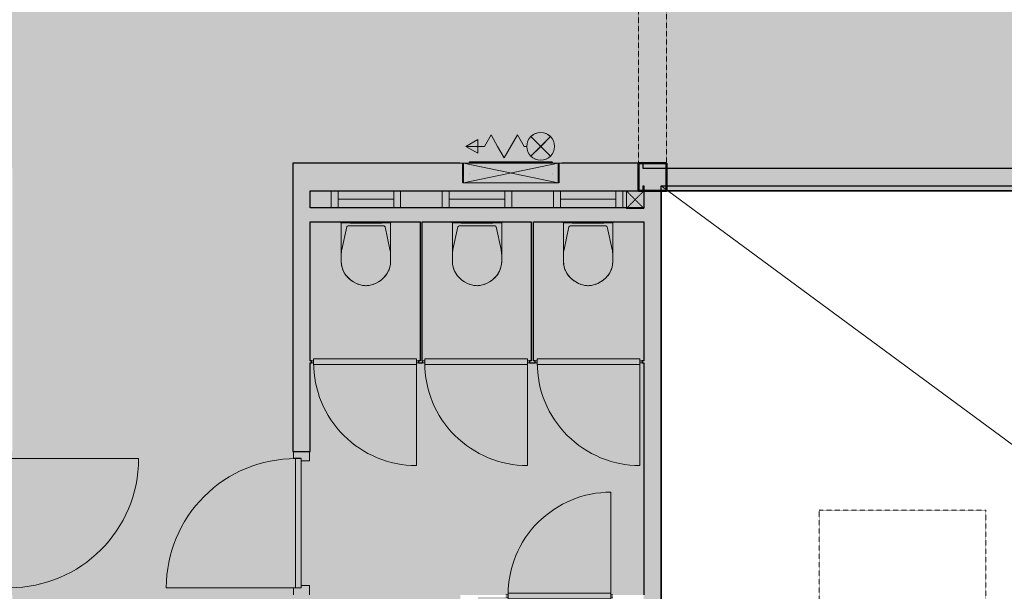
# Model space of a CAD drawing. Header units: millimetres. Extents: x 1000 to 192722, y -9201 to 41503.
# Tile 84 of 93: x 151866 to 158955, y 25116 to 29234. Entities that reach past the tile are written whole.
import ezdxf

# ---------------------------------------------------------------- set-up
doc = ezdxf.new("R2010")
doc.units = ezdxf.units.MM
doc.linetypes.add('THO_hhidden', pattern=[2.5, 1.5, -1])
for name, color, linetype, lineweight, true_color in [('A-AREA-BNDY', 1, 'Continuous', 50, 0xff0000), ('A-DETL', 7, 'Continuous', 13, 0x00a600), ('A-DETL-MBND', 9, 'Continuous', 13, 0x808080)]:
    doc.layers.add(name, color=color, linetype=linetype, lineweight=lineweight, true_color=true_color)
for name, color, linetype, lineweight in [('A-AREA-PATT', 7, 'Continuous', 13), ('A-DETL-GENF', 7, 'Continuous', 13), ('A-DOOR', 7, 'Continuous', 13), ('A-GENM', 7, 'Continuous', 13), ('A-WALL-PATT', 7, 'Continuous', 18), ('I-WALL', 7, 'Continuous', 18), ('P-SANR-FIXT', 7, 'Continuous', 13), ('Q-SPCQ', 7, 'Continuous', 13), ('S-COLS-SYMB', 7, 'Continuous', 50)]:
    doc.layers.add(name, color=color, linetype=linetype, lineweight=lineweight)

# ---------------------------------------------------------------- blocks, each defined once
blk = doc.blocks.new('NLRS_33_GM_WPB_vloeropening schacht rechthoek_gen_tho - 10675x7875-1978037-01 1e verdieping BVO')
at = {"layer": 'A-DETL-MBND'}
for p, q in [((10675, 0), (0, 7875)), ((0, 7875), (10675, 0))]:
    blk.add_line(p, q, dxfattribs=at)
blk = doc.blocks.new('NLRS_28_SCO_UN_koker_gen_bcb - K200_200_12_5-V192-01 1e verdieping BVO')
at = {"layer": 'A-DETL-MBND'}
for p in [(100, -62.5), (62.5, -100)]:
    blk.add_line(p, (100, -100), dxfattribs=at)
blk = doc.blocks.new('NLRS_74_PF_UN_wandtoilet combinatie compleet hoog _950x2400_ 0l8atrse_gen_bcb - wandtoilet combinatie compleet hoog _950x2400_-V207-01 1e verdieping BVO')
at = {"layer": 'P-SANR-FIXT'}
for p, q in [((-177.5, 507), (-177.5, 463)), ((177.5, 463), (177.5, 507)), ((-177.5, 463), (-177.5, 222.5)), ((177.5, 222.5), (177.5, 463)), ((-173, 420.9), (-138.2, 259.4)), ((138.2, 259.4), (173, 420.9)), ((-180, 229.8), (-180, 222.5)), ((-170, 229.8), (-180, 229.8)), ((-170, 229.8), (-180, 229.8)), ((-170, 229.8), (170, 229.8)), ((-128.4, 251.5), (128.4, 251.5)), ((-84.4, 231), (-114, 231)), ((-84.4, 231), (0.2, 231)), ((2.1, 231), (84.4, 231)), ((114, 231), (84.4, 231)), ((180, 229.8), (170, 229.8)), ((180, 229.8), (170, 229.8)), ((180, 222.5), (180, 229.8)), ((-250, 0), (-250, 122.5)), ((-200, 122.5), (-200, 0)), ((200, 0), (200, 122.5)), ((250, 122.5), (250, 0)), ((-200, 60), (-150, 60)), ((150, 60), (-150, 60)), ((150, 60), (200, 60))]:
    blk.add_line(p, q, dxfattribs=at)
for centre, radius, start, end in [((10, 489.3), 193.4, 92.97852, 148.97499), ((11.8, 484.9), 198, 122.19562, 134.59871), ((11.8, 484.9), 198, 108.71589, 115.30765), ((11.8, 484.9), 198, 97.38943, 102.42167), ((0, 576.2), 105.9, 91.97957, 97.38943), ((-10.1, 489.3), 193.4, 31.02501, 87.02148), ((0, 576.2), 105.9, 82.61057, 88.02043), ((-11.8, 484.9), 198, 77.57833, 82.61057), ((-11.8, 484.9), 198, 64.69235, 71.28411), ((-11.8, 484.9), 198, 45.40129, 57.80438), ((-12.5, 507), 165, 150.21141, 179.99611), ((-12.5, 507.1), 165, 151.98765, 161.4852), ((-12.5, 507.1), 165, 141.29372, 147.14025), ((-0.8, 497.7), 180, 134.59871, 141.29372), ((0.8, 497.7), 180, 38.70628, 45.40129), ((12.5, 507.1), 165, 32.85975, 38.70628), ((12.4, 507), 165, 0.00389, 29.78859), ((12.5, 507.1), 165, 18.5148, 28.01235), ((-12.5, 507.1), 165, 166.00674, 180), ((12.5, 507.1), 165, 0, 13.99326), ((22.5, 463), 200, 180, 192.16919), ((-22.5, 463), 200, 347.83081, 0), ((-128.4, 261.5), 10, 192.16919, 270), ((-128.4, 261.5), 10, 231.08459, 257.0282), ((128.4, 261.5), 10, 270, 347.83081), ((128.4, 261.5), 10, 308.91541, 334.85901)]:
    blk.add_arc(centre, radius, start, end, dxfattribs=at)
blk = doc.blocks.new('NLRS_74_PF_UN_wandtoilet combinatie compleet hoog _950x2400_ 0l8atrse_gen_bcb - wandtoilet combinatie compleet hoog _950x2400_-V208-01 1e verdieping BVO')
at = {"layer": 'P-SANR-FIXT'}
for p, q in [((-177.5, 507), (-177.5, 463)), ((177.5, 463), (177.5, 507)), ((-177.5, 463), (-177.5, 222.5)), ((177.5, 222.5), (177.5, 463)), ((-173, 420.9), (-138.2, 259.4)), ((138.2, 259.4), (173, 420.9)), ((-180, 229.8), (-180, 222.5)), ((-170, 229.8), (-180, 229.8)), ((-170, 229.8), (-180, 229.8)), ((-170, 229.8), (170, 229.8)), ((-128.4, 251.5), (128.4, 251.5)), ((-84.4, 231), (-114, 231)), ((-84.4, 231), (0.2, 231)), ((2.1, 231), (84.4, 231)), ((114, 231), (84.4, 231)), ((180, 229.8), (170, 229.8)), ((180, 229.8), (170, 229.8)), ((180, 222.5), (180, 229.8)), ((-250, 0), (-250, 122.5)), ((-200, 122.5), (-200, 0)), ((200, 0), (200, 122.5)), ((250, 122.5), (250, 0)), ((-200, 60), (-150, 60)), ((150, 60), (-150, 60)), ((150, 60), (200, 60))]:
    blk.add_line(p, q, dxfattribs=at)
for centre, radius, start, end in [((10, 489.3), 193.4, 92.97852, 148.97499), ((11.8, 484.9), 198, 122.19562, 134.59871), ((11.8, 484.9), 198, 108.71589, 115.30765), ((11.8, 484.9), 198, 97.38943, 102.42167), ((0, 576.2), 105.9, 91.97957, 97.38943), ((-10.1, 489.3), 193.4, 31.02501, 87.02148), ((0, 576.2), 105.9, 82.61057, 87.22867), ((-11.8, 484.9), 198, 77.57833, 82.61057), ((-11.8, 484.9), 198, 64.69235, 71.28411), ((-11.8, 484.9), 198, 45.40129, 57.80438), ((-12.5, 507), 165, 150.21141, 179.99611), ((-12.5, 507.1), 165, 151.98765, 161.4852), ((-12.5, 507.1), 165, 141.29372, 147.14025), ((-0.8, 497.7), 180, 134.59871, 141.29372), ((0.8, 497.7), 180, 38.70628, 45.40129), ((12.5, 507.1), 165, 32.85975, 38.70628), ((12.4, 507), 165, 0.00389, 29.78859), ((12.5, 507.1), 165, 18.5148, 28.01235), ((-12.5, 507.1), 165, 166.00674, 180), ((12.5, 507.1), 165, 0, 13.99326), ((22.5, 463), 200, 180, 192.16919), ((-22.5, 463), 200, 347.83081, 0), ((-128.4, 261.5), 10, 192.16919, 270), ((-128.4, 261.5), 10, 231.08459, 257.0282), ((128.4, 261.5), 10, 270, 347.83081), ((128.4, 261.5), 10, 308.91541, 334.85901)]:
    blk.add_arc(centre, radius, start, end, dxfattribs=at)
blk = doc.blocks.new('NLRS_32_DO_UN_deur_gen_tho - dichte deur_ rechtsdraaiend-V213-01 1e verdieping BVO')
at = {"layer": 'A-DETL-GENF'}
for p, q in [((-465, 0), (-465, 930)), ((-465, 0), (465, 0)), ((-465, -40), (-465, 0)), ((-465, -40), (465, -40)), ((465, -40), (465, 0))]:
    blk.add_line(p, q, dxfattribs=at)
blk.add_arc((-465, 0), 930, 360, 90, dxfattribs=at)
at = {"layer": 'A-GENM', "lineweight": 18}
for p, q in [((465, 0), (-465, 0)), ((-465, 0), (-465, -40)), ((465, -40), (465, 0)), ((-465, -40), (465, -40))]:
    blk.add_line(p, q, dxfattribs=at)
blk = doc.blocks.new('NLRS_32_DO_WPB_binnen deurkozijn hout_gen_tho - enkele deur_ rechtsdraaiend-1905093-01 1e verdieping BVO')
at = {"layer": 'A-DOOR'}
for p, q in [((-467, 0), (-517, 0)), ((-467, -54), (-467, 0)), ((467, -54), (467, 0)), ((467, 0), (517, 0)), ((-450, -114), (-450, -54)), ((450, -114), (450, -54)), ((-517, -114), (-450, -114)), ((517, -114), (450, -114))]:
    blk.add_line(p, q, dxfattribs=at)
blk = doc.blocks.new('NLRS_28_SCO_UN_koker_gen_bcb - K200_200_12_5-2311149-01 1e verdieping BVO')
at = {"layer": 'S-COLS-SYMB'}
for p, q in [((-100, 100), (100, 100)), ((-100, -100), (-100, 100)), ((100, -100), (100, 100)), ((-100, -100), (100, -100))]:
    blk.add_line(p, q, dxfattribs=at)
blk = doc.blocks.new('NLRS_33_GM_WPB_vloeropening schacht rechthoek_gen_tho - 1200x1200 _daklicht_-2230419-01 1e verdieping BVO')
at = {"layer": 'A-GENM', "linetype": 'THO_hhidden'}
for p, q in [((0, 1200), (1200, 1200)), ((0, 0), (0, 1200)), ((1200, 1200), (1200, 0)), ((1200, 0), (0, 0))]:
    blk.add_line(p, q, dxfattribs=at)
blk = doc.blocks.new('NLRS_65_SE__haspelkast inbouw p1jbq1s6_sav_bcb - haspelkast inbouw_saval_i 32-n_haspel deco-32_30m-3_4_-2287612-01 1e verdieping BVO')
at = {"layer": 'A-DETL-GENF'}
for points in [[(43242.8, 28271.5), (43242.8, 28371.5), (43156.2, 28321.5), (43231.1, 28278.3)], [(43694.6, 28321.5), (43765.3, 28392.2), (43744.6, 28408.1), (43720.5, 28418.1), (43694.6, 28421.5), (43668.8, 28418.1), (43644.6, 28408.1), (43623.9, 28392.2), (43668.8, 28347.4)], [(43694.6, 28221.5), (43720.5, 28224.9), (43744.6, 28234.9), (43765.3, 28250.8), (43694.6, 28321.5), (43623.9, 28250.8), (43644.6, 28234.9), (43668.8, 28224.9)]]:
    blk.add_hatch(color=256, dxfattribs=at).paths.add_polyline_path(points)
for p, q in [((43242.8, 28371.5), (43156.2, 28321.5)), ((43242.8, 28271.5), (43242.8, 28371.5)), ((43289.6, 28321.5), (43337.1, 28403.8)), ((43384.6, 28321.5), (43337.1, 28403.8)), ((43527.1, 28403.8), (43432.1, 28239.2)), ((43479.6, 28321.5), (43527.1, 28403.8)), ((43574.6, 28321.5), (43527.1, 28403.8)), ((43623.9, 28392.2), (43694.6, 28321.5)), ((43765.3, 28250.8), (43623.9, 28392.2)), ((43765.3, 28392.2), (43623.9, 28250.8)), ((43694.6, 28321.5), (43765.3, 28392.2)), ((43156.2, 28321.5), (43242.8, 28271.5)), ((43289.6, 28321.5), (43156.2, 28321.5)), ((43384.6, 28321.5), (43432.1, 28239.2)), ((43594.6, 28321.5), (43574.6, 28321.5)), ((43694.6, 28321.5), (43623.9, 28250.8)), ((43765.3, 28250.8), (43694.6, 28321.5))]:
    blk.add_line(p, q, dxfattribs=at)
blk.add_circle((43694.6, 28321.5), 100, dxfattribs=at)
for start, end in [(45, 135), (225, 315)]:
    blk.add_arc((43694.6, 28321.5), 100, start, end, dxfattribs=at)
at = {"layer": 'Q-SPCQ'}
for p, q in [((43112.1, 28201.5), (43847.1, 28201.5)), ((43112.1, 28201.5), (43112.1, 28200)), ((43847.1, 28200), (43112.1, 28200)), ((43139.6, 28200), (43139.6, 28060.5)), ((43139.6, 28200), (43819.6, 28059)), ((43819.6, 28200), (43139.6, 28059)), ((43819.6, 28060.5), (43819.6, 28200)), ((43847.1, 28200), (43847.1, 28201.5)), ((43139.6, 28060.5), (43139.6, 28059)), ((43819.6, 28059), (43139.6, 28059)), ((43819.6, 28059), (43819.6, 28060.5))]:
    blk.add_line(p, q, dxfattribs=at)
blk = doc.blocks.new('NLRS_65_PF_FB_brandslanghaspel_saval - brandslanghaspel_saval_deco-d32_slang 30m-3_4_-2287613-01 1e verdieping BVO')
at = {"layer": 'P-SANR-FIXT'}
for p, q in [((43209.4, 28202.5), (43230.7, 28202.5)), ((43209.4, 28202.5), (43215.3, 28202.5)), ((43232.8, 28202.5), (43396.1, 28202.5)), ((43329.6, 28209), (43421, 28209)), ((43351.7, 28204), (43421, 28204)), ((43351.7, 28204), (43421, 28204)), ((43397.4, 28202.5), (43749.9, 28202.5)), ((43437.4, 28209), (43479.6, 28209)), ((43437.4, 28209), (43479.6, 28209)), ((43479.6, 28204), (43499.7, 28204)), ((43479.6, 28204), (43499.7, 28204)), ((43494.3, 28209), (43521.9, 28209)), ((43494.3, 28209), (43521.9, 28209)), ((43538.3, 28209), (43607.6, 28209)), ((43538.3, 28209), (43607.6, 28209)), ((43538.3, 28204), (43607.6, 28204)), ((43538.3, 28204), (43607.6, 28204)), ((43620.3, 28209), (43629.6, 28209)), ((43620.3, 28204), (43629.6, 28204)), ((43744, 28202.5), (43749.9, 28202.5)), ((43182, 28119), (43181.9, 28119)), ((43182, 28124), (43182.1, 28124)), ((43182.5, 28124), (43182.2, 28124)), ((43182.5, 28119), (43182.2, 28119)), ((43776.8, 28124), (43777.1, 28124)), ((43776.8, 28119), (43777.1, 28119)), ((43777.2, 28124), (43777.3, 28124)), ((43777.3, 28119), (43777.2, 28119))]:
    blk.add_line(p, q, dxfattribs=at)
at = {"layer": 'P-SANR-FIXT', "flags": 128}
for points in [[(43182.1, 28204), (43182, 28204), (43181.9, 28204), (43181.8, 28204), (43181.7, 28204), (43181.6, 28204), (43181.5, 28204.1), (43181.4, 28204.1), (43181.3, 28204.1), (43181.3, 28204.2), (43181.2, 28204.2), (43181.1, 28204.2), (43181, 28204.3), (43180.9, 28204.3), (43180.8, 28204.4), (43180.7, 28204.4), (43180.6, 28204.5), (43180.6, 28204.6), (43180.5, 28204.6), (43180.4, 28204.7), (43180.3, 28204.8), (43180.3, 28204.8), (43180.2, 28204.9), (43180.1, 28205), (43180.1, 28205.1), (43180, 28205.1), (43180, 28205.2), (43179.9, 28205.3), (43179.9, 28205.4), (43179.8, 28205.5), (43179.8, 28205.6), (43179.8, 28205.7), (43179.7, 28205.8), (43179.7, 28205.9), (43179.7, 28206), (43179.7, 28206.1), (43179.7, 28206.2), (43179.6, 28206.3), (43179.6, 28206.4), (43179.6, 28206.5), (43179.6, 28206.6), (43179.6, 28206.7), (43179.7, 28206.8), (43179.7, 28206.9), (43179.7, 28207), (43179.7, 28207.1), (43179.7, 28207.2), (43179.8, 28207.3), (43179.8, 28207.4), (43179.8, 28207.4), (43179.9, 28207.5), (43179.9, 28207.6), (43180, 28207.7), (43180, 28207.8), (43180.1, 28207.9), (43180.1, 28208), (43180.2, 28208.1), (43180.2, 28208.1), (43180.3, 28208.2), (43180.4, 28208.3), (43180.4, 28208.3), (43180.5, 28208.4), (43180.6, 28208.5), (43180.7, 28208.5), (43180.8, 28208.6), (43180.8, 28208.6), (43180.9, 28208.7), (43181, 28208.7), (43181.1, 28208.8), (43181.2, 28208.8), (43181.3, 28208.9), (43181.4, 28208.9), (43181.5, 28208.9), (43181.6, 28208.9), (43181.7, 28209), (43181.8, 28209), (43181.9, 28209), (43182, 28209), (43182.1, 28209), (43182.1, 28209)], [(43182.1, 28209), (43182.4, 28209), (43183.1, 28209), (43184.3, 28209), (43185.9, 28209), (43188.1, 28209), (43190.7, 28209), (43193.7, 28209), (43197.2, 28209), (43201.2, 28209), (43205.6, 28209), (43210.5, 28209), (43215.8, 28209), (43221.5, 28209), (43227.6, 28209), (43234.1, 28209), (43241, 28209), (43248.3, 28209), (43256, 28209), (43264, 28209), (43272.4, 28209), (43281.1, 28209), (43290.1, 28209), (43299.4, 28209), (43309, 28209), (43318.9, 28209), (43329, 28209)], [(43479.6, 28209), (43467.7, 28209), (43455.9, 28209), (43444, 28209), (43432.2, 28209), (43420.5, 28209), (43408.9, 28209), (43397.4, 28209), (43386.1, 28209), (43374.8, 28209), (43363.8, 28209), (43352.9, 28209), (43342.3, 28209), (43331.8, 28209), (43321.6, 28209), (43311.7, 28209), (43302, 28209), (43292.6, 28209), (43283.5, 28209), (43274.7, 28209), (43266.2, 28209), (43258.1, 28209), (43250.3, 28209), (43242.9, 28209), (43235.9, 28209), (43229.3, 28209), (43223.1, 28209), (43217.3, 28209), (43211.9, 28209), (43206.9, 28209), (43202.4, 28209), (43198.3, 28209), (43194.6, 28209), (43191.4, 28209), (43188.7, 28209), (43186.5, 28209), (43184.7, 28209), (43183.4, 28209), (43182.5, 28209), (43182.2, 28209), (43182.1, 28209)], [(43182.1, 28204), (43182.4, 28204), (43183.1, 28204), (43184.3, 28204), (43185.9, 28204), (43188.1, 28204), (43190.7, 28204), (43193.7, 28204), (43197.2, 28204), (43201.2, 28204), (43205.6, 28204), (43210.5, 28204), (43215.8, 28204), (43221.5, 28204), (43227.6, 28204), (43234.1, 28204), (43241, 28204), (43248.3, 28204), (43256, 28204), (43264, 28204), (43272.4, 28204), (43281.1, 28204), (43290.1, 28204), (43299.4, 28204), (43309, 28204), (43318.9, 28204), (43329, 28204), (43339.4, 28204), (43350, 28204), (43360.8, 28204), (43371.8, 28204), (43383, 28204), (43394.3, 28204), (43405.8, 28204), (43417.4, 28204), (43429.1, 28204), (43440.8, 28204), (43452.7, 28204), (43464.5, 28204), (43476.4, 28204), (43479.6, 28204)], [(43331.2, 28204), (43321.6, 28204), (43311.7, 28204), (43302, 28204), (43292.6, 28204), (43283.5, 28204), (43274.7, 28204), (43266.2, 28204), (43258.1, 28204), (43250.3, 28204), (43242.9, 28204), (43235.9, 28204), (43229.3, 28204), (43223.1, 28204), (43217.3, 28204), (43211.9, 28204), (43206.9, 28204), (43202.4, 28204), (43198.3, 28204), (43194.6, 28204), (43191.4, 28204), (43188.7, 28204), (43186.5, 28204), (43184.7, 28204), (43183.4, 28204), (43182.5, 28204), (43182.2, 28204), (43182.1, 28204)], [(43204.9, 28201.5), (43205.3, 28201.6), (43205.6, 28201.8), (43206, 28201.9), (43206.3, 28202), (43206.7, 28202.2), (43207.1, 28202.2), (43207.5, 28202.3), (43207.8, 28202.4), (43208.2, 28202.4), (43208.6, 28202.5), (43209, 28202.5), (43209.2, 28202.5)], [(43750, 28202.5), (43749.8, 28202.5), (43749.2, 28202.5), (43748.1, 28202.5), (43746.6, 28202.5), (43744.6, 28202.5), (43742.3, 28202.5), (43739.5, 28202.5), (43736.3, 28202.5), (43732.7, 28202.5), (43728.7, 28202.5), (43724.3, 28202.5), (43719.5, 28202.5), (43714.3, 28202.5), (43708.7, 28202.5), (43702.8, 28202.5), (43696.5, 28202.5), (43689.9, 28202.5), (43682.9, 28202.5), (43675.6, 28202.5), (43668, 28202.5), (43660.1, 28202.5), (43651.9, 28202.5), (43643.4, 28202.5), (43634.7, 28202.5), (43625.7, 28202.5), (43616.5, 28202.5), (43607.1, 28202.5), (43597.4, 28202.5), (43587.6, 28202.5), (43577.6, 28202.5), (43567.5, 28202.5), (43557.2, 28202.5), (43546.7, 28202.5), (43536.2, 28202.5), (43525.6, 28202.5), (43514.9, 28202.5), (43504.2, 28202.5), (43493.4, 28202.5), (43482.6, 28202.5), (43471.7, 28202.5), (43460.9, 28202.5), (43450.2, 28202.5), (43439.4, 28202.5), (43428.8, 28202.5), (43418.2, 28202.5), (43407.7, 28202.5), (43397.4, 28202.5), (43387.1, 28202.5), (43377, 28202.5), (43367.1, 28202.5), (43357.4, 28202.5), (43347.8, 28202.5), (43338.5, 28202.5), (43329.4, 28202.5), (43320.5, 28202.5), (43311.9, 28202.5), (43303.6, 28202.5), (43295.5, 28202.5), (43287.7, 28202.5), (43280.3, 28202.5), (43273.1, 28202.5), (43266.3, 28202.5), (43259.8, 28202.5), (43253.7, 28202.5), (43247.9, 28202.5), (43242.6, 28202.5), (43237.5, 28202.5), (43232.9, 28202.5), (43228.7, 28202.5), (43224.9, 28202.5), (43221.5, 28202.5), (43218.4, 28202.5), (43215.9, 28202.5), (43213.7, 28202.5), (43212, 28202.5), (43210.6, 28202.5), (43209.8, 28202.5), (43209.3, 28202.5), (43209.2, 28202.5)], [(43209.2, 28202.5), (43209.5, 28202.5), (43210.1, 28202.5), (43211.2, 28202.5), (43212.7, 28202.5)], [(43777.1, 28209), (43776.9, 28209), (43776.2, 28209), (43775, 28209), (43773.3, 28209), (43771.2, 28209), (43768.6, 28209), (43765.5, 28209), (43762, 28209), (43758.1, 28209), (43753.7, 28209), (43748.8, 28209), (43743.5, 28209), (43737.8, 28209), (43731.7, 28209), (43725.2, 28209), (43718.3, 28209), (43711, 28209), (43703.3, 28209), (43695.3, 28209), (43686.9, 28209), (43678.2, 28209), (43669.2, 28209), (43659.9, 28209), (43650.3, 28209), (43640.4, 28209), (43630.2, 28209), (43619.9, 28209), (43609.3, 28209), (43598.4, 28209), (43587.4, 28209), (43576.3, 28209), (43564.9, 28209), (43553.5, 28209), (43541.9, 28209), (43530.2, 28209), (43518.4, 28209), (43506.6, 28209), (43494.7, 28209), (43482.8, 28209), (43479.6, 28209)], [(43479.6, 28204), (43491.5, 28204), (43503.4, 28204), (43515.3, 28204), (43527, 28204), (43538.7, 28204), (43550.4, 28204), (43561.9, 28204), (43573.2, 28204), (43584.4, 28204), (43595.5, 28204), (43606.4, 28204), (43617, 28204), (43627.5, 28204), (43637.7, 28204), (43647.6, 28204), (43657.3, 28204), (43666.7, 28204), (43675.8, 28204), (43684.6, 28204), (43693, 28204), (43701.2, 28204), (43708.9, 28204), (43716.3, 28204), (43723.3, 28204), (43730, 28204), (43736.2, 28204), (43742, 28204), (43747.4, 28204), (43752.4, 28204), (43756.9, 28204), (43761, 28204), (43764.6, 28204), (43767.8, 28204), (43770.6, 28204), (43772.8, 28204), (43774.6, 28204), (43775.9, 28204), (43776.8, 28204), (43777.1, 28204), (43777.1, 28204)], [(43628.1, 28209), (43637.7, 28209), (43647.6, 28209), (43657.3, 28209), (43666.7, 28209), (43675.8, 28209), (43684.6, 28209), (43693, 28209), (43701.2, 28209), (43708.9, 28209), (43716.3, 28209), (43723.3, 28209), (43730, 28209), (43736.2, 28209), (43742, 28209), (43747.4, 28209), (43752.4, 28209), (43756.9, 28209), (43761, 28209), (43764.6, 28209), (43767.8, 28209), (43770.6, 28209), (43772.8, 28209), (43774.6, 28209), (43775.9, 28209), (43776.8, 28209), (43777.1, 28209), (43777.1, 28209)], [(43777.1, 28204), (43776.9, 28204), (43776.2, 28204), (43775, 28204), (43773.3, 28204), (43771.2, 28204), (43768.6, 28204), (43765.5, 28204), (43762, 28204), (43758.1, 28204), (43753.7, 28204), (43748.8, 28204), (43743.5, 28204), (43737.8, 28204), (43731.7, 28204), (43725.2, 28204), (43718.3, 28204), (43711, 28204), (43703.3, 28204), (43695.3, 28204), (43686.9, 28204), (43678.2, 28204), (43669.2, 28204), (43659.9, 28204), (43650.3, 28204), (43640.4, 28204), (43630.2, 28204)], [(43745.6, 28202.5), (43747.3, 28202.5), (43748.6, 28202.5), (43749.5, 28202.5), (43750, 28202.5), (43750, 28202.5)], [(43750, 28202.5), (43750.4, 28202.5), (43750.8, 28202.5), (43751.2, 28202.4), (43751.5, 28202.4), (43751.9, 28202.3), (43752.3, 28202.2), (43752.6, 28202.1), (43753, 28202), (43753.4, 28201.9), (43753.7, 28201.8), (43754.1, 28201.6), (43754.4, 28201.4)], [(43777.1, 28209), (43777.2, 28209), (43777.3, 28209), (43777.4, 28209), (43777.5, 28209), (43777.6, 28209), (43777.7, 28208.9), (43777.8, 28208.9), (43777.9, 28208.9), (43778, 28208.8), (43778.1, 28208.8), (43778.2, 28208.8), (43778.3, 28208.7), (43778.4, 28208.7), (43778.5, 28208.6), (43778.5, 28208.6), (43778.6, 28208.5), (43778.7, 28208.4), (43778.8, 28208.4), (43778.9, 28208.3), (43778.9, 28208.2), (43779, 28208.2), (43779.1, 28208.1), (43779.1, 28208), (43779.2, 28207.9), (43779.2, 28207.9), (43779.3, 28207.8), (43779.3, 28207.7), (43779.4, 28207.6), (43779.4, 28207.5), (43779.5, 28207.4), (43779.5, 28207.3), (43779.5, 28207.2), (43779.6, 28207.1), (43779.6, 28207), (43779.6, 28206.9), (43779.6, 28206.8), (43779.6, 28206.7), (43779.6, 28206.6), (43779.6, 28206.5), (43779.6, 28206.4), (43779.6, 28206.3), (43779.6, 28206.2), (43779.6, 28206.1), (43779.6, 28206), (43779.6, 28205.9), (43779.5, 28205.8), (43779.5, 28205.7), (43779.5, 28205.6), (43779.4, 28205.6), (43779.4, 28205.5), (43779.4, 28205.4), (43779.3, 28205.3), (43779.3, 28205.2), (43779.2, 28205.1), (43779.2, 28205), (43779.1, 28204.9), (43779, 28204.9), (43779, 28204.8), (43778.9, 28204.7), (43778.8, 28204.7), (43778.7, 28204.6), (43778.7, 28204.5), (43778.6, 28204.5), (43778.5, 28204.4), (43778.4, 28204.4), (43778.3, 28204.3), (43778.2, 28204.3), (43778.2, 28204.2), (43778.1, 28204.2), (43778, 28204.1), (43777.9, 28204.1), (43777.8, 28204.1), (43777.7, 28204.1), (43777.6, 28204), (43777.5, 28204), (43777.4, 28204), (43777.3, 28204), (43777.2, 28204), (43777.1, 28204)]]:
    blk.add_lwpolyline(points, dxfattribs=at)
blk = doc.blocks.new('NLRS_32_DO_WB_ontwerp binnendeurkozijn hout 9p2jp60z_gen_bcb - ontwerp binnendeurkozijn hout-2331294-01 1e verdieping BVO')
at = {"layer": 'A-DOOR'}
for p, q in [((-370, 747.5), (-370, 7.5)), ((-370, 7.5), (-385, 7.5)), ((370, 20), (-370, 20)), ((-370, 20), (-370, -20)), ((-370, -7.5), (-370, 7.5)), ((370, -20), (370, 20)), ((385, 7.5), (370, 7.5)), ((370, 7.5), (370, -7.5)), ((-385, -7.5), (-370, -7.5)), ((-370, -20), (370, -20)), ((370, -7.5), (385, -7.5))]:
    blk.add_line(p, q, dxfattribs=at)
blk.add_arc((-370, 7.5), 740, 360, 90, dxfattribs=at)
blk = doc.blocks.new('NLRS_32_DO_WB_ontwerp binnendeurkozijn hout 9p2jp60z_gen_bcb - ontwerp binnendeurkozijn hout-2331165-01 1e verdieping BVO')
at = {"layer": 'A-DOOR'}
for p, q in [((-385, 7.5), (-370, 7.5)), ((-370, -20), (-370, 20)), ((-370, 20), (370, 20)), ((-370, 7.5), (-370, -7.5)), ((370, 20), (370, -20)), ((370, -7.5), (370, 7.5)), ((370, 7.5), (385, 7.5)), ((-370, -7.5), (-385, -7.5)), ((-370, -747.5), (-370, -7.5)), ((370, -20), (-370, -20)), ((385, -7.5), (370, -7.5))]:
    blk.add_line(p, q, dxfattribs=at)
blk.add_arc((-370, -7.5), 740, 270, 0, dxfattribs=at)
blk = doc.blocks.new('NLRS_33_GM_WPB_vloeropening schacht rechthoek_gen_tho - 125x125-2338430-01 1e verdieping BVO')
at = {"layer": 'A-GENM', "linetype": 'THO_hhidden', "true_color": 0xc8fac8}
blk.add_hatch(color=254, dxfattribs=at).paths.add_polyline_path([(125, 0), (125, 125), (0, 125), (0, 0)])
at = {"layer": 'A-GENM'}
for p, q in [((125, 125), (0, 125)), ((0, 125), (0, 0)), ((125, 0), (125, 125)), ((0, 0), (125, 0))]:
    blk.add_line(p, q, dxfattribs=at)
at = {"layer": 'A-GENM', "linetype": 'THO_hhidden'}
for p, q in [((0, 125), (125, 125)), ((0, 0), (0, 125)), ((0, 0), (125, 125)), ((0, 125), (125, 0)), ((125, 125), (125, 0)), ((125, 0), (0, 0))]:
    blk.add_line(p, q, dxfattribs=at)

msp = doc.modelspace()

# ---------------------------------------------------------------- hatches: boundary and pattern name
at = {"layer": 'A-AREA-PATT', "true_color": 0xfee2f8}
h = msp.add_hatch(color=7, dxfattribs=at)
h.paths.add_polyline_path([(149284.1, 11500), (155759.1, 11500), (155759.1, 15100), (156359.1, 15100), (156359.1, 15741.9), (153803.6, 15741.9), (153803.6, 15866.9), (155759.1, 15866.9), (155759.1, 17666.9), (156359.1, 17666.9), (156359.1, 18966), (156421.6, 18966), (156421.6, 20000), (156359.1, 20000), (156359.1, 20037.5), (153831.6, 20037.5), (153831.6, 22073.5), (153956.6, 22073.5), (153956.6, 21437.5), (153966.6, 21437.5), (153966.6, 21422.5), (153956.6, 21422.5), (153956.6, 20422.5), (154749.1, 20422.5), (154749.1, 21422.5), (154736.6, 21422.5), (154736.6, 21437.5), (154766.6, 21437.5), (154766.6, 21422.5), (154764.1, 21422.5), (154764.1, 20422.5), (155549.1, 20422.5), (155549.1, 21422.5), (155536.6, 21422.5), (155536.6, 21437.5), (155576.6, 21437.5), (155576.6, 21422.5), (155564.1, 21422.5), (155564.1, 20422.5), (156359.1, 20422.5), (156359.1, 21422.5), (156346.6, 21422.5), (156346.6, 21437.5), (156359.1, 21437.5), (156359.1, 23109.7), (156136.6, 23109.7), (156136.6, 24037.5), (155164.1, 24037.5), (155164.1, 23124.7), (155366.6, 23124.7), (155366.6, 23109.7), (155039.1, 23109.7), (155039.1, 23707.5), (153956.6, 23707.5), (153956.6, 23107.5), (153831.6, 23107.5), (153831.6, 25090.2), (153956.6, 25090.2), (153956.6, 24492.5), (155039.1, 24492.5), (155039.1, 25090.2), (155366.6, 25090.2), (155366.6, 25075.2), (155164.1, 25075.2), (155164.1, 24162.5), (156136.6, 24162.5), (156136.6, 25090.2), (156359.1, 25090.2), (156359.1, 26762.5), (156346.6, 26762.5), (156346.6, 26777.5), (156359.1, 26777.5), (156359.1, 27777.5), (155564.1, 27777.5), (155564.1, 26777.5), (155576.6, 26777.5), (155576.6, 26762.5), (155536.6, 26762.5), (155536.6, 26777.5), (155549.1, 26777.5), (155549.1, 27777.5), (154764.1, 27777.5), (154764.1, 26777.5), (154766.6, 26777.5), (154766.6, 26762.5), (154736.6, 26762.5), (154736.6, 26777.5), (154749.1, 26777.5), (154749.1, 27777.5), (153956.6, 27777.5), (153956.6, 26777.5), (153966.6, 26777.5), (153966.6, 26762.5), (153956.6, 26762.5), (153956.6, 26124.2), (153831.6, 26124.2), (153831.6, 28200), (155056.6, 28200), (155056.6, 28059), (155746.6, 28060.5), (155746.6, 28200), (156354.1, 28200), (156354.9, 28162.5), (163559.1, 28162.5), (163559.1, 28200), (163621.6, 28200), (163621.6, 29234), (163559.1, 29234), (163559.1, 30037.5), (153464.5, 30037.5), (153464.5, 30162.5), (153831.6, 30162.5), (153831.6, 30183), (153956.6, 30183), (153956.6, 30162.5), (156359.1, 30162.5), (156359.1, 33975), (153956.6, 33975), (153956.6, 31217), (153831.6, 31217), (153831.6, 33975), (153338.6, 33975), (153338.6, 34100), (153959.1, 34100), (153959.1, 36700), (149284.1, 36700), (149284.1, 34100), (152304.6, 34100), (152304.6, 33975), (151811.6, 33975), (151811.6, 31217), (151686.6, 31217), (151686.6, 33975), (149284.1, 33975), (149284.1, 30162.5), (151686.6, 30162.5), (151686.6, 30183), (151811.6, 30183), (151811.6, 30162.5), (152064.5, 30162.5), (152064.5, 30037.5), (142084.1, 30037.5), (142084.1, 29234), (142021.6, 29234), (142021.6, 28200), (142084.1, 28200), (142084.1, 28162.5), (151811.6, 28162.5), (151811.6, 26124.2), (151686.6, 26124.2), (151686.6, 26725), (151676.6, 26725), (151676.6, 26740), (151686.6, 26740), (151686.6, 27740), (150894.1, 27740), (150894.1, 26740), (150906.6, 26740), (150906.6, 26725), (150876.6, 26725), (150876.6, 26740), (150879.1, 26740), (150879.1, 27740), (150094.1, 27740), (150094.1, 26740), (150106.6, 26740), (150106.6, 26725), (150066.6, 26725), (150066.6, 26740), (150079.1, 26740), (150079.1, 27740), (149284.1, 27740), (149284.1, 26740), (149296.6, 26740), (149296.6, 26725), (149284.1, 26725), (149284.1, 25052.8), (149506.6, 25052.8), (149506.6, 24162.5), (150479.1, 24162.5), (150479.1, 25037.8), (150276.6, 25037.8), (150276.6, 25052.8), (150604.1, 25052.8), (150604.1, 24492.5), (151686.6, 24492.5), (151686.6, 25090.2), (151811.6, 25090.2), (151811.6, 23107.5), (151686.6, 23107.5), (151686.6, 23707.5), (150604.1, 23707.5), (150604.1, 23107.5), (150276.6, 23109.7), (150276.6, 23124.7), (150479.1, 23124.7), (150479.1, 24037.5), (149506.6, 24037.5), (149506.6, 23109.7), (149284.1, 23109.7), (149284.1, 21437.5), (149296.6, 21437.5), (149296.6, 21422.5), (149284.1, 21422.5), (149284.1, 20422.5), (150079.1, 20422.5), (150079.1, 21422.5), (150066.6, 21422.5), (150066.6, 21437.5), (150106.6, 21437.5), (150106.6, 21422.5), (150094.1, 21422.5), (150094.1, 20422.5), (150879.1, 20422.5), (150879.1, 21422.5), (150876.6, 21422.5), (150876.6, 21437.5), (150906.6, 21437.5), (150906.6, 21422.5), (150894.1, 21422.5), (150894.1, 20422.5), (151686.6, 20422.5), (151686.6, 21422.5), (151676.6, 21422.5), (151676.6, 21437.5), (151686.6, 21437.5), (151686.6, 22073.5), (151811.6, 22073.5), (151811.6, 20037.5), (142084.1, 20037.5), (142084.1, 20000), (142021.6, 20000), (142021.6, 18966), (142084.1, 18966), (142084.1, 18162.5), (142121.6, 18162.5), (142121.6, 18037.5), (142084.1, 18037.5), (142084.1, 18000), (141959.1, 18000), (141959.1, 18037.5), (141921.6, 18037.5), (141921.6, 18000), (141056.6, 18000), (141056.6, 18037.5), (140584.1, 18037.5), (140584.1, 16537.5), (141349.1, 16537.5), (141349.1, 16662.5), (141474.1, 16662.5), (141474.1, 16537.5), (141959.1, 16537.5), (141959.1, 16966), (142084.1, 16966), (142084.1, 15454), (141959.1, 15454), (141959.1, 16412.5), (140584.1, 16412.5), (140584.1, 14125), (141959.1, 14125), (141959.1, 14420), (142084.1, 14420), (142084.1, 14125), (142596.6, 14125), (142596.6, 14000), (140584.1, 14000), (140584.1, 11500), (145559.1, 11500), (145559.1, 13595), (143634.1, 13595), (143634.1, 14000), (143630.6, 14000), (143630.6, 14125), (143634.1, 14125), (143634.1, 15108), (143759.1, 15108), (143759.1, 13942.5), (145559.1, 13942.5), (145559.1, 16262.5), (143759.1, 16262.5), (143759.1, 16142), (143634.1, 16142), (143634.1, 16612.5), (143759.1, 16612.5), (143759.1, 17812.5), (143634.1, 17812.5), (143634.1, 18037.5), (143521.6, 18037.5), (143521.6, 18162.5), (145721.6, 18162.5), (145721.6, 18037.5), (145684.1, 18037.5), (145684.1, 11500), (147299.4, 11500), (147299.4, 16837.5), (149159.1, 16837.5), (149159.1, 18037.5), (147685.6, 18037.5), (147685.6, 18162.5), (149284.1, 18162.5), (149284.1, 17666.9), (149884.1, 17666.9), (149884.1, 15866.9), (151839.6, 15866.9), (151839.6, 15741.9), (149284.1, 15741.9), (149284.1, 11608.7)])
h.paths.add_polyline_path([(165059.1, 11500), (165059.1, 14912.5), (161351.1, 14912.5), (161351.1, 15037.5), (161584.1, 15037.5), (161584.1, 16983), (161709.1, 16983), (161709.1, 15037.5), (165059.1, 15037.5), (165059.1, 18037.5), (161709.1, 18037.5), (161709.1, 18017), (161584.1, 18017), (161584.1, 18037.5), (161521.6, 18037.5), (161521.6, 18100), (160121.6, 18100), (160121.6, 18037.5), (160084.1, 18037.5), (160084.1, 15037.5), (160317.1, 15037.5), (160317.1, 14912.5), (160084.1, 14912.5), (160084.1, 11500), (164589.5, 11500)])
h.paths.add_polyline_path([(156484.1, 11500), (159959.1, 11500), (159959.1, 12937.5), (159836.6, 12939.6), (159836.6, 13062.5), (159959.1, 13062.5), (159959.1, 18037.5), (159923.9, 18037.5), (159923.9, 17962.5), (158396.6, 17962.5), (158396.6, 18037.5), (158334.1, 18037.5), (158334.1, 18100), (157300.1, 18100), (157300.1, 18037.5), (156484.1, 18037.5), (156484.1, 11767.5)])
h.paths.add_polyline_path([(144175.5, 13720), (144596.6, 13720), (144596.6, 13842.5), (143759.1, 13842.5), (143759.1, 13720), (143839, 13720)])
h.paths.add_polyline_path([(145524.1, 13720), (145559.1, 13720), (145559.1, 13842.5), (144721.6, 13842.5), (144721.6, 13720), (145506.2, 13720)])
h.paths.add_polyline_path([(155984.8, 14005), (156194.7, 14006.8), (156218.2, 14017.4), (156229.1, 14026.6), (156233.9, 14031.4), (156242.2, 14044.6), (156247.4, 14059.4), (156249.1, 14075), (156249.1, 14315), (156246.8, 14333.1), (156239.8, 14350), (156228, 14365), (156210.3, 14377.2), (156197.3, 14382.6), (156179.1, 14385), (155926.2, 14383.3), (155921, 14382.6), (155904.1, 14375.6), (155889.1, 14363.8), (155878.5, 14350), (155871.5, 14333.1), (155869.1, 14315), (155870.9, 14059.4), (155881.6, 14035.9), (155890.8, 14025), (155895.5, 14020.3), (155917.5, 14008.9), (155928, 14006.3), (155939.1, 14005)])
h.paths.add_polyline_path([(142758.6, 14036.5), (142758.6, 14046.5), (143468.6, 14046.5), (143468.6, 14036.5)])
h.paths.add_polyline_path([(160479.1, 14949), (160479.1, 14959), (161189.1, 14959), (161189.1, 14949), (160808.3, 14949)])
h.paths.add_polyline_path([(153641.6, 15778.4), (152931.6, 15778.4), (152931.6, 15788.4), (153641.6, 15788.4)])
h.paths.add_polyline_path([(152711.6, 15778.4), (152001.6, 15778.4), (152001.6, 15788.4), (152711.6, 15788.4)])
h.paths.add_polyline_path([(157149.1, 15955), (157136.6, 15955), (157136.6, 16080), (157261.6, 16080), (157261.6, 15955)])
h.paths.add_polyline_path([(152701.6, 17066.9), (151426.6, 17066.9), (151426.6, 18266.9), (154216.6, 18266.9), (154216.6, 17066.9), (152824.6, 17066.9)])
h.paths.add_polyline_path([(152701.6, 17116.9), (152957.2, 17118.6), (152972, 17123.8), (152991.6, 17138.5), (152999.2, 17147.8), (153004.7, 17156.5), (153009.9, 17171.3), (153011.6, 17186.9), (153011.6, 17426.9), (153009.3, 17445), (153002.3, 17461.9), (152984.9, 17481.1), (152976.6, 17487.5), (152954.6, 17495.2), (152941.6, 17496.9), (152701.6, 17496.9), (152683.5, 17494.5), (152666.6, 17487.5), (152651.6, 17475.7), (152639.4, 17458), (152633.5, 17441), (152631.6, 17426.9), (152633.4, 17171.3), (152638.6, 17156.5), (152653.3, 17136.9), (152658.2, 17132), (152671.3, 17123.8), (152686.1, 17118.6)])
h.paths.add_polyline_path([(161672.6, 17145), (161662.6, 17145), (161662.6, 17855), (161672.6, 17855)])
h.paths.add_polyline_path([(159477.6, 18021.5), (159561.6, 18023), (159561.6, 18100), (158871.6, 18100), (158871.6, 18021.5), (159311.3, 18021.5)])
h.paths.add_polyline_path([(141837.6, 18059), (141844.1, 18060.5), (141844.1, 18100), (141154.1, 18100), (141154.1, 18059), (141680.6, 18059)])
h.paths.add_polyline_path([(147489.3, 18074), (146813.6, 18074), (146813.6, 18084), (147523.6, 18084), (147523.6, 18074), (147502.1, 18074)])
h.paths.add_polyline_path([(146337.8, 18074), (145883.6, 18074), (145883.6, 18084), (146593.6, 18084), (146593.6, 18074), (146421, 18074)])
h.paths.add_polyline_path([(156151.1, 20162.5), (156359.1, 20162.5), (156359.1, 20200), (156234.1, 20200), (156234.1, 20322.5), (153956.6, 20322.5), (153956.6, 20162.5), (155818.4, 20162.5)])
h.paths.add_polyline_path([(151686.6, 20162.5), (151686.6, 20322.5), (149409.1, 20322.5), (149409.1, 20200), (149284.1, 20200), (149284.1, 20162.5), (151493.9, 20162.5)])
h.paths.add_polyline_path([(149159.1, 20162.5), (149159.1, 28037.5), (149121.6, 28037.5), (149121.6, 20162.5)])
h.paths.add_polyline_path([(156236.6, 23209.7), (156359.1, 23209.7), (156359.1, 24037.5), (156236.6, 24037.5), (156236.6, 23367.5)])
h.paths.add_polyline_path([(149284.1, 23209.7), (149406.6, 23209.7), (149406.6, 24037.5), (149284.1, 24037.5), (149284.1, 23367.5)])
h.paths.add_polyline_path([(156359.1, 24162.5), (156359.1, 24325), (156236.6, 24325), (156236.6, 24162.5), (156299.1, 24162.5)])
h.paths.add_polyline_path([(149406.6, 24162.5), (149406.6, 24325), (149284.1, 24325), (149284.1, 24162.5), (149344.1, 24162.5)])
h.paths.add_polyline_path([(149344.1, 24450), (149406.6, 24450), (149406.6, 24952.8), (149284.1, 24952.8), (149284.1, 24450)])
h.paths.add_polyline_path([(156236.6, 24450), (156359.1, 24450), (156359.1, 24990.2), (156236.6, 24990.2), (156236.6, 24660.2)])
h.paths.add_polyline_path([(151099.7, 27840), (151686.6, 27840), (151686.6, 28037.5), (149284.1, 28036.7), (149284.1, 27962.5), (149409.1, 27962.5), (149409.1, 27840), (151096.3, 27840)])
h.paths.add_polyline_path([(155549.1, 27877.5), (156234.1, 27877.5), (156234.1, 28000), (153956.6, 28000), (153956.6, 27877.5), (155485.8, 27877.5)])
h.paths.add_polyline_path([(156354.1, 28000), (156359.1, 28000.6), (156359.1, 28037.5), (156354.1, 28037.5), (156354.1, 28000.7)])
h.paths.add_polyline_path([(156484.1, 28000), (163621.6, 28000), (163621.6, 28037.5), (156484.1, 28037.5)])
h.paths.add_polyline_path([(155616.6, 28221.5), (155590.8, 28224.9), (155566.6, 28234.9), (155545.9, 28250.8), (155616.6, 28321.5), (155687.4, 28250.8), (155666.6, 28234.9), (155642.5, 28224.9)])
h.paths.add_polyline_path([(155164.9, 28271.5), (155078.2, 28321.5), (155164.9, 28371.5)])
h.paths.add_polyline_path([(155616.6, 28321.5), (155545.9, 28392.2), (155566.6, 28408.1), (155590.8, 28418.1), (155616.6, 28421.5), (155642.5, 28418.1), (155666.6, 28408.1), (155687.4, 28392.2), (155642.5, 28347.4)])
h.paths.add_polyline_path([(164467.5, 30162.5), (165059.1, 30162.5), (165059.1, 36700), (156484.1, 36700), (156484.1, 36200), (156359.1, 36200), (156359.1, 36700), (154084.1, 36700), (154084.1, 34100), (156359.1, 34100), (156359.1, 35166), (156484.1, 35166), (156484.1, 30162.5), (164134.8, 30162.5)])
h.paths.add_polyline_path([(151723.1, 30345), (151723.1, 31055), (151733.1, 31055), (151733.1, 30345)])
h.paths.add_polyline_path([(153920.1, 30345), (153910.1, 30345), (153910.1, 31055), (153920.1, 31055), (153920.1, 30520.6)])
h.paths.add_polyline_path([(164334.1, 31325), (164334.1, 31450), (164459.1, 31450), (164459.1, 31325)])
h.paths.add_polyline_path([(157481.7, 33037.5), (157445.7, 33037.5), (157445.7, 33162.5), (157570.7, 33162.5), (157570.7, 33037.5)])
h.paths.add_polyline_path([(153176.6, 34053.5), (152466.6, 34053.5), (152466.6, 34063.5), (153176.6, 34063.5)])
at = {"layer": 'A-WALL-PATT', "true_color": 0xc0c0c0}
for points in [[(155319.5, 28000), (156354.1, 28000), (156354.1, 28200), (155746.6, 28200), (155746.6, 28059), (155056.6, 28059), (155056.6, 28200), (153831.6, 28200), (153831.6, 28000), (155153.1, 28000)], [(156484.1, 28037.5), (157721.6, 28037.5), (157721.6, 28162.5), (156354.1, 28162.5), (156354.1, 28037.5), (156483.8, 28037.5)], [(161321.6, 28037.5), (161321.6, 28162.5), (158721.6, 28162.5), (158721.6, 28037.5)], [(156483.8, 20100), (156484.1, 20100), (156483.8, 28037.5), (156359.1, 28037.5), (156359.1, 20100)]]:
    msp.add_hatch(color=9, dxfattribs=at).paths.add_polyline_path(points)
at = {"layer": 'A-WALL-PATT', "true_color": 0xd9eeee}
msp.add_hatch(color=254, dxfattribs=at).paths.add_polyline_path([(158721.6, 28037.5), (158721.6, 28162.5), (157721.6, 28162.5), (157721.6, 28037.5), (158147, 28037.5)])
at = {"layer": 'A-WALL-PATT', "true_color": 0xc0c0c0}
h = msp.add_hatch(color=9, dxfattribs=at)
h.paths.add_polyline_path([(153956.6, 20162.5), (153956.6, 22073.5), (153831.6, 22073.5), (153831.6, 20162.5)])
h.paths.add_polyline_path([(153831.6, 23107.5), (153956.6, 23107.5), (153956.6, 25090.2), (153831.6, 25090.2), (153831.6, 23488.2)])
h.paths.add_polyline_path([(153831.6, 26124.2), (153956.6, 26124.2), (153956.6, 28000), (153831.6, 28000), (153831.6, 26762.5)])
at = {"layer": 'A-WALL-PATT'}
for points in [[(154155.2, 27777.5), (156359.1, 27777.5), (156359.1, 27877.5), (153956.6, 27877.5), (153956.6, 27777.5)], [(154749.1, 26777.5), (154764.1, 26777.5), (154764.1, 27777.5), (154749.1, 27777.5), (154749.1, 27004.4)], [(155549.1, 26777.5), (155564.1, 26777.5), (155564.1, 27777.5), (155549.1, 27777.5), (155549.1, 27004.4)]]:
    msp.add_hatch(color=256, dxfattribs=at).paths.add_polyline_path(points)
h = msp.add_hatch(color=256, dxfattribs=at)
h.paths.add_polyline_path([(154766.6, 26762.5), (154766.6, 26777.5), (154736.6, 26777.5), (154736.6, 26762.5), (154764.1, 26762.5)])
h.paths.add_polyline_path([(156359.1, 26762.5), (156359.1, 26777.5), (156346.6, 26777.5), (156346.6, 26762.5)])
h.paths.add_polyline_path([(153966.6, 26762.5), (153966.6, 26777.5), (153956.6, 26777.5), (153956.6, 26762.5)])
h.paths.add_polyline_path([(155536.6, 26762.5), (155576.6, 26762.5), (155576.6, 26777.5), (155536.6, 26777.5)])

# ---------------------------------------------------------------- linework, layer by layer
at = {"layer": 'A-AREA-BNDY', "lineweight": 35}
for p, q in [((156484.1, 28000), (156484.1, 20200)), ((167159.1, 28000), (156484.1, 28000))]:
    msp.add_line(p, q, dxfattribs=at)
at = {"layer": 'A-DETL', "color": 7, "linetype": 'THO_hhidden', "lineweight": 18}
for p, q in [((156321.6, 30037.5), (156321.6, 28200)), ((156521.6, 28162.5), (156521.6, 30037.5))]:
    msp.add_line(p, q, dxfattribs=at)
at = {"layer": 'I-WALL', "lineweight": 25}
for p, q in [((155034.1, 28200), (153831.6, 28200)), ((153831.6, 28200), (153831.6, 26124.2)), ((155056.6, 28059), (155056.6, 28200)), ((155746.6, 28200), (155746.6, 28059)), ((156354.1, 28200), (155769.1, 28200)), ((156354.1, 28162.5), (156354.1, 28200)), ((163559.1, 28162.5), (156354.1, 28162.5)), ((155061.6, 28059), (155056.6, 28059)), ((155746.6, 28059), (155741.6, 28059)), ((156354.1, 28000), (156354.1, 28037.5)), ((156354.1, 28037.5), (156359.1, 28037.5)), ((156359.1, 28037.5), (156359.1, 27877.5)), ((156484.1, 20100), (156484.1, 28037.5)), ((156484.1, 28037.5), (167159.1, 28037.5)), ((153956.6, 28000), (156354.1, 28000)), ((153956.6, 27877.5), (153956.6, 28000)), ((156359.1, 27877.5), (153956.6, 27877.5)), ((153956.6, 26777.5), (153956.6, 27777.5)), ((153956.6, 27777.5), (154749.1, 27777.5)), ((154749.1, 27777.5), (154749.1, 26777.5)), ((154764.1, 27777.5), (155549.1, 27777.5)), ((154764.1, 26777.5), (154764.1, 27777.5)), ((155549.1, 27777.5), (155549.1, 26777.5)), ((155564.1, 27777.5), (156359.1, 27777.5)), ((155564.1, 26777.5), (155564.1, 27777.5)), ((156359.1, 27777.5), (156359.1, 26777.5)), ((153966.6, 26777.5), (153956.6, 26777.5)), ((153956.6, 26124.2), (153956.6, 26762.5)), ((153956.6, 26762.5), (153966.6, 26762.5)), ((153966.6, 26762.5), (153966.6, 26777.5)), ((154749.1, 26777.5), (154736.6, 26777.5)), ((154736.6, 26777.5), (154736.6, 26762.5)), ((154736.6, 26762.5), (154766.6, 26762.5)), ((154766.6, 26777.5), (154764.1, 26777.5)), ((154766.6, 26762.5), (154766.6, 26777.5)), ((155549.1, 26777.5), (155536.6, 26777.5)), ((155536.6, 26777.5), (155536.6, 26762.5)), ((155536.6, 26762.5), (155576.6, 26762.5)), ((155576.6, 26777.5), (155564.1, 26777.5)), ((155576.6, 26762.5), (155576.6, 26777.5)), ((156359.1, 26777.5), (156346.6, 26777.5)), ((156346.6, 26777.5), (156346.6, 26762.5)), ((156346.6, 26762.5), (156359.1, 26762.5)), ((156359.1, 26762.5), (156359.1, 25090.2)), ((153831.6, 26124.2), (153956.6, 26124.2))]:
    msp.add_line(p, q, dxfattribs=at)

# ---------------------------------------------------------------- block references
at = {"layer": 'A-DETL-GENF'}
msp.add_blockref('NLRS_65_SE__haspelkast inbouw p1jbq1s6_sav_bcb - haspelkast inbouw_saval_i 32-n_haspel deco-32_30m-3_4_-2287612-01 1e verdieping BVO', (111922, 0), dxfattribs=at)
for p, rotation in [((151792.1, 25607.2), 269.9999999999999), ((153851.1, 25607.2), 89.99999999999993)]:
    msp.add_blockref('NLRS_32_DO_UN_deur_gen_tho - dichte deur_ rechtsdraaiend-V213-01 1e verdieping BVO', p, dxfattribs=dict(at, rotation=rotation))
at = {"layer": 'A-DETL-MBND'}
for name, p in [('NLRS_33_GM_WPB_vloeropening schacht rechthoek_gen_tho - 10675x7875-1978037-01 1e verdieping BVO', (156484.1, 20162.5)), ('NLRS_28_SCO_UN_koker_gen_bcb - K200_200_12_5-V192-01 1e verdieping BVO', (156421.6, 28100))]:
    msp.add_blockref(name, p, dxfattribs=at)
at = {"layer": 'A-DOOR'}
for name, p, rotation in [('NLRS_32_DO_WB_ontwerp binnendeurkozijn hout 9p2jp60z_gen_bcb - ontwerp binnendeurkozijn hout-2331294-01 1e verdieping BVO', (154351.6, 26770), 180), ('NLRS_32_DO_WB_ontwerp binnendeurkozijn hout 9p2jp60z_gen_bcb - ontwerp binnendeurkozijn hout-2331294-01 1e verdieping BVO', (155151.6, 26770), 180), ('NLRS_32_DO_WB_ontwerp binnendeurkozijn hout 9p2jp60z_gen_bcb - ontwerp binnendeurkozijn hout-2331294-01 1e verdieping BVO', (155961.6, 26770), 180), ('NLRS_32_DO_WPB_binnen deurkozijn hout_gen_tho - enkele deur_ rechtsdraaiend-1905093-01 1e verdieping BVO', (153837.1, 25607.2), 89.99999999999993), ('NLRS_32_DO_WB_ontwerp binnendeurkozijn hout 9p2jp60z_gen_bcb - ontwerp binnendeurkozijn hout-2331165-01 1e verdieping BVO', (155751.6, 25082.7), 180)]:
    msp.add_blockref(name, p, dxfattribs=dict(at, rotation=rotation))
at = {"layer": 'A-GENM', "linetype": 'THO_hhidden', "rotation": 180}
msp.add_blockref('NLRS_33_GM_WPB_vloeropening schacht rechthoek_gen_tho - 125x125-2338430-01 1e verdieping BVO', (156359.1, 28000), dxfattribs=at)
at = {"layer": 'A-GENM', "linetype": 'THO_hhidden'}
msp.add_blockref('NLRS_33_GM_WPB_vloeropening schacht rechthoek_gen_tho - 1200x1200 _daklicht_-2230419-01 1e verdieping BVO', (157621.6, 24500), dxfattribs=at)
at = {"layer": 'P-SANR-FIXT'}
msp.add_blockref('NLRS_65_PF_FB_brandslanghaspel_saval - brandslanghaspel_saval_deco-d32_slang 30m-3_4_-2287613-01 1e verdieping BVO', (111922, 0), dxfattribs=at)
at = {"layer": 'P-SANR-FIXT', "rotation": 180}
for name, p in [('NLRS_74_PF_UN_wandtoilet combinatie compleet hoog _950x2400_ 0l8atrse_gen_bcb - wandtoilet combinatie compleet hoog _950x2400_-V207-01 1e verdieping BVO', (154358.2, 28000)), ('NLRS_74_PF_UN_wandtoilet combinatie compleet hoog _950x2400_ 0l8atrse_gen_bcb - wandtoilet combinatie compleet hoog _950x2400_-V208-01 1e verdieping BVO', (155158.2, 28000)), ('NLRS_74_PF_UN_wandtoilet combinatie compleet hoog _950x2400_ 0l8atrse_gen_bcb - wandtoilet combinatie compleet hoog _950x2400_-V207-01 1e verdieping BVO', (155958.2, 28000))]:
    msp.add_blockref(name, p, dxfattribs=at)
at = {"layer": 'S-COLS-SYMB'}
msp.add_blockref('NLRS_28_SCO_UN_koker_gen_bcb - K200_200_12_5-2311149-01 1e verdieping BVO', (156421.6, 28100), dxfattribs=at)

doc.saveas('drawing.dxf')
